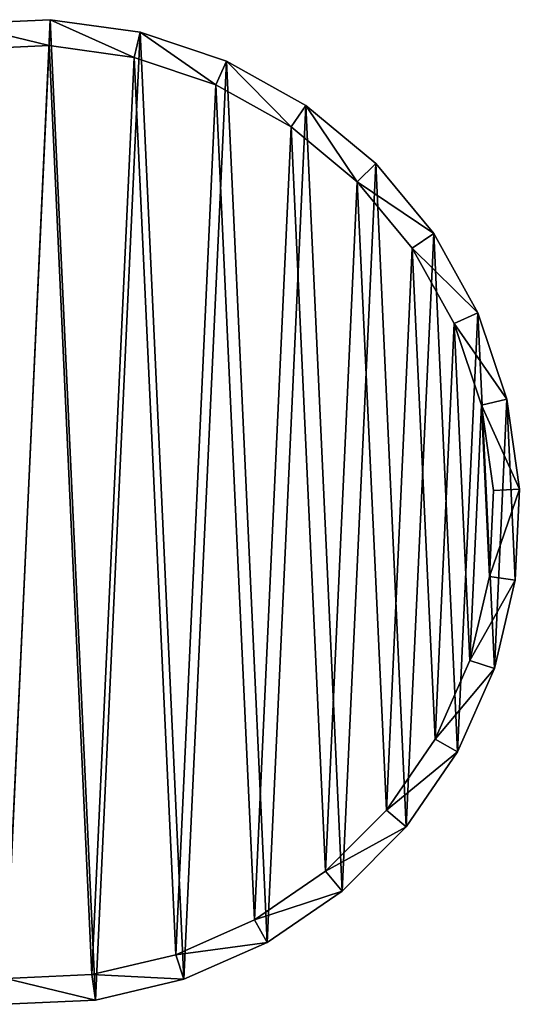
# Model space of a CAD drawing. Header units: millimetres. Extents: x -1598 to -691, y 18 to 189.
# Tile 143 of 158: x -700 to -691, y 25 to 44. Entities that reach past the tile are written whole.
import ezdxf

# ---------------------------------------------------------------- set-up
doc = ezdxf.new("R2010")
doc.units = ezdxf.units.MM
doc.header["$LTSCALE"] = 25.4
doc.layers.get('0').update_dxf_attribs({"true_color": 0xff5454})

# ---------------------------------------------------------------- blocks, each defined once
blk = doc.blocks.new('MORE-EYE-7826-7825-7608-ZIGZAG.STL')
at = {"color": 7, "true_color": 0xffffff}
mesh = blk.add_polyface(dxfattribs=at)
corners = [(937.444, 32.296, 1355.478), (937.283, 35.783, 1355.478), (937.202, 34.032, 1355.478), (937.685, 37.49, 1355.478), (938.002, 30.634, 1355.478), (938.393, 39.094, 1355.478), (938.855, 29.102, 1355.478), (939.383, 40.54, 1355.478), (939.975, 27.753, 1355.478), (940.623, 41.78, 1355.478), (941.323, 26.634, 1355.478), (942.069, 42.77, 1355.478), (942.855, 25.78, 1355.478), (943.673, 43.479, 1355.478), (944.517, 25.223, 1355.478), (945.38, 43.88, 1355.478), (946.253, 24.981, 1355.478), (947.131, 43.961, 1355.478), (948.005, 25.062, 1355.478), (948.867, 43.719, 1355.478), (949.711, 25.463, 1355.478), (950.529, 43.162, 1355.478), (951.315, 26.172, 1355.478), (952.061, 42.308, 1355.478), (952.761, 27.162, 1355.478), (953.41, 41.189, 1355.478), (954.001, 28.402, 1355.478), (954.53, 39.84, 1355.478), (954.991, 29.848, 1355.478), (955.383, 38.308, 1355.478), (955.7, 31.452, 1355.478), (955.94, 36.646, 1355.478), (956.101, 33.159, 1355.478), (956.182, 34.91, 1355.478)]
mesh.append_faces([[corners[k] for k in face] for face in [(0, 1, 2), (31, 32, 33)]], dxfattribs={"vtx0": -1, "color": 7})
mesh.append_faces([[corners[k] for k in face] for face in [(1, 0, 3), (3, 4, 5), (5, 6, 7), (7, 8, 9), (9, 10, 11), (11, 12, 13), (13, 14, 15), (15, 16, 17), (17, 18, 19), (19, 20, 21), (21, 22, 23), (23, 24, 25), (25, 26, 27), (27, 28, 29), (29, 30, 31)]], dxfattribs={"vtx0": -1, "vtx1": -1, "color": 7})
mesh.append_faces([[corners[k] for k in face] for face in [(3, 0, 4), (5, 4, 6), (7, 6, 8), (9, 8, 10), (11, 10, 12), (13, 12, 14), (15, 14, 16), (17, 16, 18), (19, 18, 20), (21, 20, 22), (23, 22, 24), (25, 24, 26), (27, 26, 28), (29, 28, 30), (31, 30, 32)]], dxfattribs={"vtx0": -1, "vtx2": -1, "color": 7})
mesh = blk.add_polyface(dxfattribs=at)
corners = [(945.38, 43.88, 1355.478), (947.108, 43.461, 1331.478), (945.449, 43.385, 1331.478), (947.131, 43.961, 1355.478)]
mesh.append_faces([[corners[k] for k in face] for face in [(0, 1, 2), (1, 0, 3)]], dxfattribs={"vtx0": -1, "color": 7})
mesh = blk.add_polyface(dxfattribs=at)
corners = [(947.131, 43.961, 1355.478), (948.753, 43.232, 1331.478), (947.108, 43.461, 1331.478), (948.867, 43.719, 1355.478)]
mesh.append_faces([[corners[k] for k in face] for face in [(0, 1, 2), (1, 0, 3)]], dxfattribs={"vtx0": -1, "color": 7})
mesh = blk.add_polyface(dxfattribs=at)
corners = [(948.867, 43.719, 1355.478), (950.327, 42.704, 1331.478), (948.753, 43.232, 1331.478), (950.529, 43.162, 1355.478)]
mesh.append_faces([[corners[k] for k in face] for face in [(0, 1, 2), (1, 0, 3)]], dxfattribs={"vtx0": -1, "color": 7})
mesh = blk.add_polyface(dxfattribs=at)
corners = [(937.778, 35.714, 1331.478), (937.931, 32.41, 1331.478), (937.702, 34.055, 1331.478), (938.159, 37.331, 1331.478), (938.459, 30.836, 1331.478), (938.829, 38.85, 1331.478), (939.267, 29.385, 1331.478), (939.768, 40.221, 1331.478), (940.328, 28.107, 1331.478), (940.942, 41.395, 1331.478), (941.606, 27.046, 1331.478), (942.313, 42.334, 1331.478), (943.057, 26.238, 1331.478), (943.832, 43.004, 1331.478), (944.631, 25.71, 1331.478), (945.449, 43.385, 1331.478), (946.276, 25.481, 1331.478), (947.108, 43.461, 1331.478), (947.935, 25.557, 1331.478), (948.753, 43.232, 1331.478), (949.552, 25.938, 1331.478), (950.327, 42.704, 1331.478), (951.071, 26.608, 1331.478), (951.778, 41.896, 1331.478), (952.442, 27.547, 1331.478), (953.056, 40.835, 1331.478), (953.616, 28.721, 1331.478), (954.117, 39.557, 1331.478), (954.555, 30.092, 1331.478), (954.925, 38.106, 1331.478), (955.226, 31.611, 1331.478), (955.453, 36.532, 1331.478), (955.606, 33.228, 1331.478), (955.682, 34.887, 1331.478)]
mesh.append_faces([[corners[k] for k in face] for face in [(0, 1, 2), (32, 31, 33)]], dxfattribs={"vtx0": -1, "color": 7})
mesh.append_faces([[corners[k] for k in face] for face in [(1, 3, 4), (4, 5, 6), (6, 7, 8), (8, 9, 10), (10, 11, 12), (12, 13, 14), (14, 15, 16), (16, 17, 18), (18, 19, 20), (20, 21, 22), (22, 23, 24), (24, 25, 26), (26, 27, 28), (28, 29, 30), (30, 31, 32)]], dxfattribs={"vtx0": -1, "vtx1": -1, "color": 7})
mesh.append_faces([[corners[k] for k in face] for face in [(1, 0, 3), (4, 3, 5), (6, 5, 7), (8, 7, 9), (10, 9, 11), (12, 11, 13), (14, 13, 15), (16, 15, 17), (18, 17, 19), (20, 19, 21), (22, 21, 23), (24, 23, 25), (26, 25, 27), (28, 27, 29), (30, 29, 31)]], dxfattribs={"vtx0": -1, "vtx2": -1, "color": 7})
mesh = blk.add_polyface(dxfattribs=at)
corners = [(950.529, 43.162, 1355.478), (951.778, 41.896, 1331.478), (950.327, 42.704, 1331.478), (952.061, 42.308, 1355.478)]
mesh.append_faces([[corners[k] for k in face] for face in [(0, 1, 2), (1, 0, 3)]], dxfattribs={"vtx0": -1, "color": 7})
mesh = blk.add_polyface(dxfattribs=at)
corners = [(952.061, 42.308, 1355.478), (953.056, 40.835, 1331.478), (951.778, 41.896, 1331.478), (953.41, 41.189, 1355.478)]
mesh.append_faces([[corners[k] for k in face] for face in [(0, 1, 2), (1, 0, 3)]], dxfattribs={"vtx0": -1, "color": 7})
mesh = blk.add_polyface(dxfattribs=at)
corners = [(953.056, 40.835, 1331.478), (954.53, 39.84, 1355.478), (954.117, 39.557, 1331.478), (953.41, 41.189, 1355.478)]
mesh.append_faces([[corners[k] for k in face] for face in [(0, 1, 2), (1, 0, 3)]], dxfattribs={"vtx0": -1, "color": 7})
mesh = blk.add_polyface(dxfattribs=at)
corners = [(954.117, 39.557, 1331.478), (955.383, 38.308, 1355.478), (954.925, 38.106, 1331.478), (954.53, 39.84, 1355.478)]
mesh.append_faces([[corners[k] for k in face] for face in [(0, 1, 2), (1, 0, 3)]], dxfattribs={"vtx0": -1, "color": 7})
mesh = blk.add_polyface(dxfattribs=at)
corners = [(954.925, 38.106, 1331.478), (955.94, 36.646, 1355.478), (955.453, 36.532, 1331.478), (955.383, 38.308, 1355.478)]
mesh.append_faces([[corners[k] for k in face] for face in [(0, 1, 2), (1, 0, 3)]], dxfattribs={"vtx0": -1, "color": 7})
mesh = blk.add_polyface(dxfattribs=at)
corners = [(955.453, 36.532, 1331.478), (956.182, 34.91, 1355.478), (955.682, 34.887, 1331.478), (955.94, 36.646, 1355.478)]
mesh.append_faces([[corners[k] for k in face] for face in [(0, 1, 2), (1, 0, 3)]], dxfattribs={"vtx0": -1, "color": 7})
mesh = blk.add_polyface(dxfattribs=at)
corners = [(955.606, 33.228, 1331.478), (956.182, 34.91, 1355.478), (956.101, 33.159, 1355.478), (955.682, 34.887, 1331.478)]
mesh.append_faces([[corners[k] for k in face] for face in [(0, 1, 2), (1, 0, 3)]], dxfattribs={"vtx0": -1, "color": 7})
mesh = blk.add_polyface(dxfattribs=at)
corners = [(955.226, 31.611, 1331.478), (956.101, 33.159, 1355.478), (955.7, 31.452, 1355.478), (955.606, 33.228, 1331.478)]
mesh.append_faces([[corners[k] for k in face] for face in [(0, 1, 2), (1, 0, 3)]], dxfattribs={"vtx0": -1, "color": 7})
mesh = blk.add_polyface(dxfattribs=at)
corners = [(954.555, 30.092, 1331.478), (955.7, 31.452, 1355.478), (954.991, 29.848, 1355.478), (955.226, 31.611, 1331.478)]
mesh.append_faces([[corners[k] for k in face] for face in [(0, 1, 2), (1, 0, 3)]], dxfattribs={"vtx0": -1, "color": 7})
mesh = blk.add_polyface(dxfattribs=at)
corners = [(953.616, 28.721, 1331.478), (954.991, 29.848, 1355.478), (954.001, 28.402, 1355.478), (954.555, 30.092, 1331.478)]
mesh.append_faces([[corners[k] for k in face] for face in [(0, 1, 2), (1, 0, 3)]], dxfattribs={"vtx0": -1, "color": 7})
mesh = blk.add_polyface(dxfattribs=at)
corners = [(954.001, 28.402, 1355.478), (952.442, 27.547, 1331.478), (953.616, 28.721, 1331.478), (952.761, 27.162, 1355.478)]
mesh.append_faces([[corners[k] for k in face] for face in [(0, 1, 2), (1, 0, 3)]], dxfattribs={"vtx0": -1, "color": 7})
mesh = blk.add_polyface(dxfattribs=at)
corners = [(952.761, 27.162, 1355.478), (951.071, 26.608, 1331.478), (952.442, 27.547, 1331.478), (951.315, 26.172, 1355.478)]
mesh.append_faces([[corners[k] for k in face] for face in [(0, 1, 2), (1, 0, 3)]], dxfattribs={"vtx0": -1, "color": 7})
mesh = blk.add_polyface(dxfattribs=at)
corners = [(951.315, 26.172, 1355.478), (949.552, 25.938, 1331.478), (951.071, 26.608, 1331.478), (949.711, 25.463, 1355.478)]
mesh.append_faces([[corners[k] for k in face] for face in [(0, 1, 2), (1, 0, 3)]], dxfattribs={"vtx0": -1, "color": 7})
mesh = blk.add_polyface(dxfattribs=at)
corners = [(949.711, 25.463, 1355.478), (947.935, 25.557, 1331.478), (949.552, 25.938, 1331.478), (948.005, 25.062, 1355.478)]
mesh.append_faces([[corners[k] for k in face] for face in [(0, 1, 2), (1, 0, 3)]], dxfattribs={"vtx0": -1, "color": 7})
mesh = blk.add_polyface(dxfattribs=at)
corners = [(948.005, 25.062, 1355.478), (946.276, 25.481, 1331.478), (947.935, 25.557, 1331.478), (946.253, 24.981, 1355.478)]
mesh.append_faces([[corners[k] for k in face] for face in [(0, 1, 2), (1, 0, 3)]], dxfattribs={"vtx0": -1, "color": 7})

msp = doc.modelspace()

# ---------------------------------------------------------------- block references
at = {"color": 0}
msp.add_blockref('MORE-EYE-7826-7825-7608-ZIGZAG.STL', (-1646.862, 0, -42.254), dxfattribs=at)

doc.saveas('drawing.dxf')
